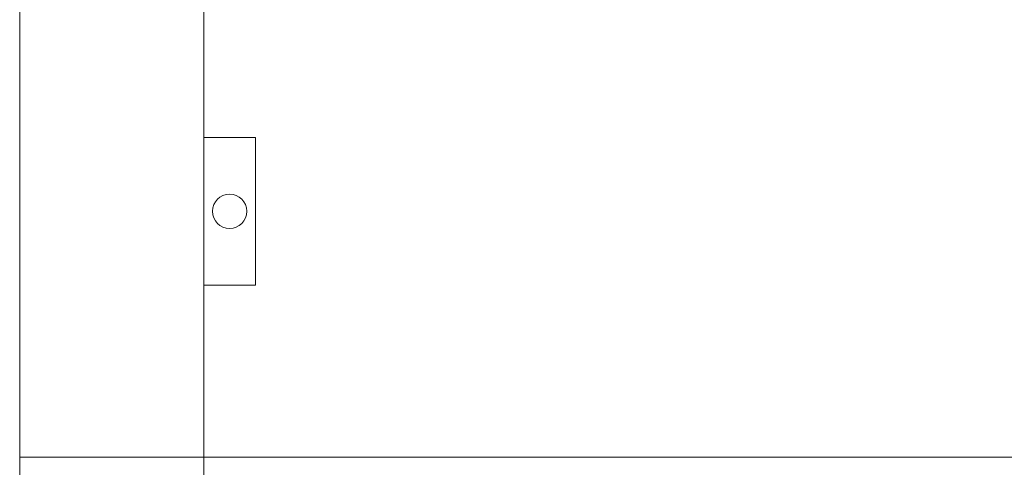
# Model space of a CAD drawing. Header units: millimetres. Extents: x -31 to 6803, y 0 to 664.
# Tile 88 of 118: x 1360.3 to 1374.34, y 156.44 to 162.81. Entities that reach past the tile are written whole.
import ezdxf
from ezdxf.enums import TextEntityAlignment as Align

# ---------------------------------------------------------------- set-up
doc = ezdxf.new("R2010")
doc.units = ezdxf.units.MM
doc.layers.add('2DE_OBJ_Schneider-Front_Plates', color=7, linetype='Continuous', lineweight=0)
doc.layers.add('2DE_OBJ_Schneider-Mounting_Plates', color=7, linetype='Continuous', lineweight=25)
doc.styles.add('CP_ATTR', font='arial.ttf')

# ---------------------------------------------------------------- blocks, each defined once
blk = doc.blocks.new('2d_pl_nsx250_650_7mp_se32_zswz1de')
at = {"color": 7, "lineweight": 0}
blk.add_lwpolyline([(0, -250.0000000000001), (0, 0), (575, 0), (575, -250.0000000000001)], dxfattribs=at)
at = {"layer": '2DE_OBJ_Schneider-Front_Plates', "color": 7, "lineweight": 0}
for points in [[(37.5, 0), (537.5, 0)], [(37.5, -250.0000000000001), (37.5, 0)]]:
    blk.add_lwpolyline(points, dxfattribs=at)
at = {"lineweight": 0, "style": 'CP_ATTR', "flags": 9}
for tag, p in [('LINK', (0.00016682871, 0.00414256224)), ('IP', (0.00024190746, 0.00473735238)), ('CHARACTER', (0.000302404, 0.00606558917)), ('VOLTAGE', (0.00036550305, 0.00333768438)), ('ORDER-NO', (0.00036991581, 0.00531212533)), ('MARK3', (0.00050840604, 0.006911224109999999)), ('NUMBER_OF_POLES', (0.0005247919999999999, 0.00224725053)), ('POWER_LOSSES', (0.0005320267, 0.00140466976)), ('ARTICLE', (0.00061369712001, 0.007750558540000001)), ('PRODUCT-TYPE', (0.0006685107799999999, 0.00859553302)), ('POWER', (0.00275886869, 0.00413092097)), ('NAME', (0.00322572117, 0.006901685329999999)), ('OTHER', (0.00348317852, 0.0032871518)), ('FUNCTION', (0.003908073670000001, 0.00774622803)), ('PRODUCER', (0.00478564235, 0.006096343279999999)), ('CURRENT', (0.005245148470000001, 0.00526816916)), ('MARK2', (0.00558353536, 0.006960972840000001)), ('NUMBER', (0.00560327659, 0.00457907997)), ('TEXT_01', (0.00570840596, 0.00385339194)), ('GROUP', (0.00593428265, 0.00318952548))]:
    blk.add_attdef(tag, text='', height=0.0005, dxfattribs=at).set_placement(p, align=Align.MIDDLE_LEFT)
at = {"linetype": 'ByBlock', "lineweight": 0, "style": 'CP_ATTR', "flags": 9}
blk.add_attdef('WEIGHT', text='', height=0.0005, dxfattribs=at).set_placement((0.00049003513, 0.00038061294), align=Align.MIDDLE_LEFT)
blk = doc.blocks.new('2d_prismap_plytcz_650_2m_se64_zsswvm1')
at = {"lineweight": 0}
for p, q in [((0, 0), (0, -100)), ((0, -100), (37.5, -100)), ((37.5, -100), (537.5, -100))]:
    blk.add_line(p, q, dxfattribs=at)
at = {"layer": '2DE_OBJ_Schneider-Front_Plates', "lineweight": 0}
for p, q in [((37.5, -100), (37.5, 0)), ((537.5, -100), (37.5, -100))]:
    blk.add_line(p, q, dxfattribs=at)
blk.add_lwpolyline([(37.5, -35), (48, -35), (48, -65), (37.5, -65)], dxfattribs=at)
blk.add_circle((42.75, -50), 3.5, dxfattribs=at)
at = {"lineweight": 0, "style": 'CP_ATTR', "flags": 9}
for tag, p in [('LINK', (0.00016682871, 0.00414256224)), ('IP', (0.00024190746, 0.00473735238)), ('CHARACTER', (0.000302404, 0.00606558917)), ('VOLTAGE', (0.00036550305, 0.00333768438)), ('ORDER-NO', (0.00036991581, 0.00531212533)), ('MARK3', (0.00050840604, 0.006911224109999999)), ('NUMBER_OF_POLES', (0.0005247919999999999, 0.00224725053)), ('POWER_LOSSES', (0.0005320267, 0.00140466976)), ('ARTICLE', (0.00061369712, 0.007750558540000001)), ('PRODUCT-TYPE', (0.0006685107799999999, 0.00859553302)), ('POWER', (0.00275886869, 0.00413092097)), ('NAME', (0.00322572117, 0.006901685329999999)), ('OTHER', (0.00348317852, 0.0032871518)), ('FUNCTION', (0.003908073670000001, 0.00774622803)), ('PRODUCER', (0.00478564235, 0.006096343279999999)), ('CURRENT', (0.005245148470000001, 0.00526816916)), ('MARK2', (0.00558353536, 0.006960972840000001)), ('NUMBER', (0.00560327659, 0.00457907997)), ('TEXT_01', (0.00570840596, 0.00385339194)), ('GROUP', (0.00593428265, 0.00318952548))]:
    blk.add_attdef(tag, text='', height=0.0005, dxfattribs=at).set_placement(p, align=Align.MIDDLE_LEFT)
at = {"linetype": 'ByBlock', "lineweight": 0, "style": 'CP_ATTR', "flags": 9}
blk.add_attdef('WEIGHT', text='', height=0.0005, dxfattribs=at).set_placement((0.00049003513, 0.00038061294), align=Align.MIDDLE_LEFT)

msp = doc.modelspace()

# ---------------------------------------------------------------- block references
at = {"layer": '2DE_OBJ_Schneider-Mounting_Plates', "xscale": 0.06999999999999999, "yscale": 0.06999999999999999, "zscale": 0.06999999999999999}
for name, p in [('2d_prismap_plytcz_650_2m_se64_zsswvm1', (1360.30370224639, 163.5841790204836)), ('2d_pl_nsx250_650_7mp_se32_zswz1de', (1360.30370224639, 156.5841790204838))]:
    msp.add_blockref(name, p, dxfattribs=at)

doc.saveas('drawing.dxf')
